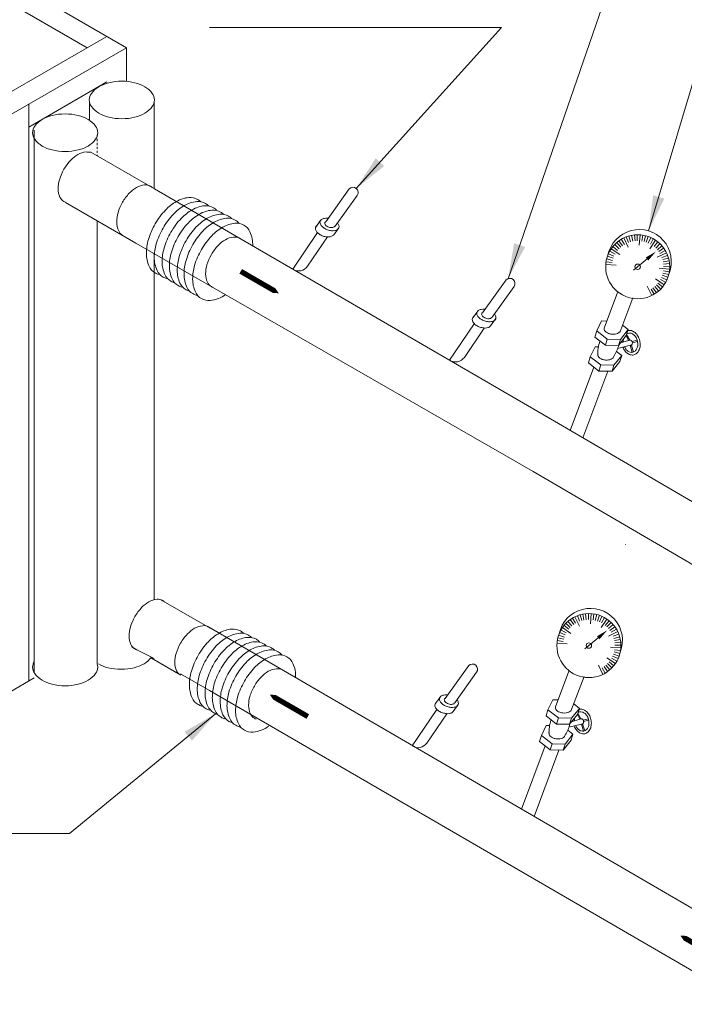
# Model space of a CAD drawing. Header units: millimetres. Extents: x 5491 to 7064, y -905 to 1700.
# Tile 5 of 18: x 5794 to 5831, y -717 to -662. Entities that reach past the tile are written whole.
import ezdxf

# ---------------------------------------------------------------- set-up
doc = ezdxf.new("R2010")
doc.units = ezdxf.units.MM
doc.linetypes.add('HIDDEN', pattern=[0.375, 0.25, -0.125])
for name, color, linetype, lineweight in [('ETA BFV', 150, 'Continuous', 0), ('HVAC TEXT', 7, 'Continuous', 18), ('MEPTEK-SECTION', 7, 'Continuous', 0), ('POWER LOOP', 6, 'Continuous', 0)]:
    doc.layers.add(name, color=color, linetype=linetype, lineweight=lineweight)
for name, color, linetype in [('ETA-AC-CHR', 6, 'Continuous'), ('ETA-AC-CHS', 1, 'Continuous'), ('ETA-AC-CHWR', 6, 'HIDDEN'), ('ETA-AC-CHWS', 5, 'Continuous'), ('ETATITLE', 7, 'Continuous')]:
    doc.layers.add(name, color=color, linetype=linetype)
doc.styles.get("Standard").update_dxf_attribs({"font": 'arial.ttf'})
doc.dimstyles.new('ISO-25', dxfattribs={"dimtxt": 6, "dimasz": 6, "dimexe": 1.25, "dimexo": 0.625, "dimtad": 1, "dimdec": 0, "dimlunit": 4, "dimtxsty": 'Standard', "dimcen": 2.5, "dimclrd": 8, "dimclre": 8, "dimadec": 0, "dimazin": 0, "dimtfac": 1, "dimtdec": 0, "dimtmove": 0, "dimatfit": 3, "dimfxl": 0, "dimarcsym": 0})

# ---------------------------------------------------------------- blocks, each defined once
blk = doc.blocks.new('A$C54963D65')
at = {"color": 0, "lineweight": 0}
for points in [[(136.86, -480.975, 0, 1.78, 0), (135.273, -480.059, 0.297, 0.297, 0), (134.716, -479.737, 0.297, 0.297, 0)], [(136.355, -503.605, 0, 1.78, 0), (137.943, -504.522, 0.297, 0.297, 0), (138.499, -504.843, 0.297, 0.297, 0)], [(159.5, -517.19, 0, 1.78, 0), (161.087, -518.106, 0.297, 0.297, 0), (161.644, -518.428, 0.297, 0.297, 0)]]:
    blk.add_lwpolyline(points, format="xyseb", dxfattribs=at)
at = {"layer": 'ETA BFV', "color": 0, "lineweight": 0}
for p, q in [((140.834, -475.089), (139.505, -476.948)), ((140.044, -477.186), (141.281, -475.456)), ((139.201, -476.896), (138.942, -477.244)), ((140.243, -477.285), (139.957, -477.679)), ((137.646, -479.613), (139.039, -477.556)), ((138.483, -479.452), (139.604, -477.797)), ((156.037, -478.017), (156.236, -478.293)), ((156.168, -477.93), (156.343, -478.223)), ((156.307, -477.855), (156.562, -478.381)), ((156.451, -477.793), (156.573, -478.111)), ((156.601, -477.743), (156.694, -478.071)), ((156.754, -477.707), (156.818, -478.042)), ((156.91, -477.684), (156.945, -478.023)), ((157.067, -477.675), (157.072, -478.016)), ((157.224, -477.679), (157.182, -478.262)), ((157.381, -477.698), (157.327, -478.034)), ((157.535, -477.729), (157.452, -478.06)), ((157.686, -477.774), (157.574, -478.096)), ((157.832, -477.832), (157.693, -478.143)), ((158.107, -477.986), (157.779, -478.469)), ((157.973, -477.903), (157.807, -478.201)), ((155.518, -478.601), (155.815, -478.767)), ((155.6, -478.467), (156.084, -478.795)), ((155.694, -478.34), (155.959, -478.555)), ((155.799, -478.223), (156.043, -478.46)), ((155.913, -478.115), (156.136, -478.372)), ((158.234, -478.08), (158.019, -478.344)), ((158.351, -478.184), (158.114, -478.429)), ((158.459, -478.299), (158.202, -478.522)), ((158.557, -478.422), (158.281, -478.622)), ((158.644, -478.554), (158.351, -478.729)), ((155.344, -479.039), (155.674, -479.122)), ((155.389, -478.888), (155.711, -479)), ((155.447, -478.742), (155.758, -478.881)), ((157.622, -479.039), (156.862, -479.673)), ((158.719, -478.692), (158.193, -478.947)), ((158.781, -478.837), (158.463, -478.958)), ((158.831, -478.986), (158.503, -479.079)), ((158.867, -479.14), (158.532, -479.204)), ((155.294, -479.349), (155.877, -479.392)), ((155.312, -479.193), (155.649, -479.247)), ((158.895, -479.61), (158.312, -479.568)), ((158.876, -479.766), (158.54, -479.712)), ((158.89, -479.295), (158.551, -479.33)), ((158.899, -479.452), (158.558, -479.458)), ((149.676, -480.225), (148.347, -482.084)), ((158.588, -480.493), (158.105, -480.165)), ((158.671, -480.359), (158.373, -480.193)), ((158.741, -480.218), (158.431, -480.078)), ((158.8, -480.071), (158.478, -479.96)), ((158.845, -479.921), (158.514, -479.837)), ((148.886, -482.322), (150.123, -480.592)), ((157.882, -481.104), (157.627, -480.578)), ((158.02, -481.029), (157.845, -480.737)), ((158.152, -480.943), (157.952, -480.666)), ((158.275, -480.845), (158.052, -480.587)), ((158.39, -480.737), (158.145, -480.499)), ((158.494, -480.619), (158.23, -480.404)), ((155.208, -482.935), (155.954, -480.922)), ((156.083, -483.181), (156.826, -481.225)), ((148.043, -482.032), (147.784, -482.38)), ((149.084, -482.421), (148.799, -482.815)), ((146.488, -484.749), (147.881, -482.692)), ((147.325, -484.588), (148.446, -482.933)), ((155.055, -482.535), (154.785, -483.099)), ((155.353, -482.543), (155.055, -482.535)), ((156.558, -483.023), (156.118, -483.576)), ((156.238, -482.773), (156.558, -483.023)), ((156.558, -483.023), (156.45, -483.365)), ((154.785, -483.099), (154.677, -483.442)), ((154.677, -483.442), (155.27, -483.905)), ((154.785, -483.099), (155.378, -483.562)), ((155.378, -483.562), (155.27, -483.905)), ((156.118, -483.576), (155.378, -483.562)), ((156.45, -483.365), (156.01, -483.919)), ((156.118, -483.576), (156.01, -483.919)), ((156.585, -483.627), (156.445, -483.372)), ((156.645, -483.616), (156.471, -483.299)), ((154.694, -483.992), (154.424, -484.556)), ((154.877, -483.997), (154.694, -483.992)), ((156.01, -483.919), (155.27, -483.905)), ((156.682, -483.904), (155.959, -484.091)), ((156.642, -483.611), (156.048, -483.792)), ((156.668, -483.908), (156.786, -484.307)), ((156.742, -483.895), (156.859, -484.288)), ((156.777, -483.695), (157.064, -483.615)), ((156.795, -483.768), (157.083, -483.688)), ((154.424, -484.556), (154.316, -484.899)), ((154.424, -484.556), (155.017, -485.019)), ((156.197, -484.479), (155.757, -485.033)), ((155.902, -484.25), (156.197, -484.479)), ((156.197, -484.479), (156.089, -484.822)), ((153.292, -488.704), (154.62, -485.136)), ((154.316, -484.899), (154.909, -485.361)), ((155.017, -485.019), (154.909, -485.361)), ((155.757, -485.033), (155.017, -485.019)), ((156.089, -484.822), (155.649, -485.376)), ((155.757, -485.033), (155.649, -485.376)), ((154.009, -489.126), (155.407, -485.371)), ((155.649, -485.376), (154.909, -485.361)), ((153.85, -499.104), (153.943, -499.431)), ((154.003, -499.067), (154.067, -499.402)), ((154.159, -499.044), (154.194, -499.383)), ((154.316, -499.035), (154.321, -499.376)), ((154.473, -499.039), (154.431, -499.622)), ((154.63, -499.058), (154.576, -499.394)), ((154.784, -499.089), (154.701, -499.42)), ((154.935, -499.135), (154.823, -499.456)), ((152.943, -499.701), (153.208, -499.916)), ((153.048, -499.583), (153.292, -499.82)), ((153.162, -499.475), (153.385, -499.732)), ((153.286, -499.377), (153.485, -499.653)), ((153.417, -499.29), (153.592, -499.583)), ((153.556, -499.216), (153.811, -499.741)), ((153.7, -499.153), (153.822, -499.472)), ((155.081, -499.193), (154.942, -499.504)), ((155.356, -499.346), (155.028, -499.83)), ((155.222, -499.263), (155.056, -499.561)), ((155.483, -499.44), (155.268, -499.704)), ((155.6, -499.544), (155.363, -499.789)), ((155.708, -499.659), (155.451, -499.882)), ((152.638, -500.248), (152.96, -500.36)), ((152.696, -500.102), (153.007, -500.241)), ((152.767, -499.961), (153.064, -500.127)), ((152.849, -499.827), (153.333, -500.155)), ((155.968, -500.052), (155.442, -500.307)), ((155.806, -499.782), (155.53, -499.982)), ((155.893, -499.914), (155.6, -500.089)), ((156.03, -500.197), (155.712, -500.318)), ((152.543, -500.71), (153.126, -500.752)), ((152.561, -500.553), (152.898, -500.607)), ((152.593, -500.399), (152.923, -500.482)), ((154.871, -500.4), (154.111, -501.033)), ((156.08, -500.346), (155.752, -500.44)), ((156.116, -500.5), (155.781, -500.564)), ((156.139, -500.655), (155.8, -500.69)), ((156.148, -500.813), (155.807, -500.818)), ((156.144, -500.97), (155.561, -500.928)), ((156.049, -501.432), (155.727, -501.32)), ((156.094, -501.281), (155.763, -501.197)), ((156.125, -501.126), (155.789, -501.072)), ((155.837, -501.853), (155.354, -501.525)), ((155.639, -502.097), (155.394, -501.86)), ((155.743, -501.979), (155.479, -501.764)), ((155.92, -501.719), (155.622, -501.553)), ((155.99, -501.578), (155.68, -501.439)), ((147.569, -501.973), (146.24, -503.832)), ((146.778, -504.071), (148.015, -502.34)), ((152.457, -504.295), (153.203, -502.282)), ((155.131, -502.464), (154.876, -501.938)), ((155.269, -502.389), (155.094, -502.097)), ((155.401, -502.303), (155.201, -502.027)), ((155.524, -502.205), (155.301, -501.947)), ((153.332, -504.541), (154.075, -502.585)), ((145.936, -503.78), (145.676, -504.128)), ((152.304, -503.895), (152.034, -504.459)), ((152.602, -503.904), (152.304, -503.895)), ((153.487, -504.134), (153.807, -504.383)), ((144.38, -506.497), (145.774, -504.44)), ((145.217, -506.336), (146.339, -504.681)), ((146.977, -504.169), (146.692, -504.563)), ((152.034, -504.459), (151.926, -504.802)), ((152.034, -504.459), (152.627, -504.922)), ((153.807, -504.383), (153.367, -504.936)), ((153.807, -504.383), (153.699, -504.726)), ((153.894, -504.976), (153.72, -504.659)), ((151.926, -504.802), (152.519, -505.265)), ((152.627, -504.922), (152.519, -505.265)), ((153.367, -504.936), (152.627, -504.922)), ((153.699, -504.726), (153.259, -505.279)), ((153.367, -504.936), (153.259, -505.279)), ((153.891, -504.971), (153.297, -505.152)), ((153.834, -504.987), (153.694, -504.732)), ((154.026, -505.055), (154.313, -504.975)), ((154.044, -505.128), (154.332, -505.048)), ((151.943, -505.352), (151.673, -505.916)), ((152.126, -505.357), (151.943, -505.352)), ((153.259, -505.279), (152.519, -505.265)), ((153.151, -505.61), (153.446, -505.84)), ((153.931, -505.265), (153.208, -505.451)), ((153.917, -505.268), (154.035, -505.667)), ((153.991, -505.255), (154.108, -505.648)), ((151.673, -505.916), (151.565, -506.259)), ((151.565, -506.259), (152.158, -506.722)), ((151.673, -505.916), (152.266, -506.379)), ((153.338, -506.182), (152.898, -506.736)), ((153.446, -505.84), (153.006, -506.393)), ((153.446, -505.84), (153.338, -506.182)), ((150.541, -510.064), (151.869, -506.496)), ((151.26, -510.481), (152.656, -506.731)), ((152.266, -506.379), (152.158, -506.722)), ((152.898, -506.736), (152.158, -506.722)), ((153.006, -506.393), (152.266, -506.379)), ((153.006, -506.393), (152.898, -506.736))]:
    blk.add_line(p, q, dxfattribs=at)
for points in [[(139.632, -476.744, 0.006536), (139.607, -476.742, 0.072341), (139.424, -476.75, 0.106617), (139.266, -476.817, 0.156851), (139.196, -476.911, 0.156851), (139.193, -477.029, 0.106617), (139.275, -477.179, 0.072341), (139.413, -477.298, 0.058752), (139.616, -477.397, 0.058752), (139.835, -477.445, 0.072341), (140.018, -477.437, 0.106617), (140.175, -477.37, 0.156851), (140.246, -477.276, 0.156851), (140.249, -477.158, 0.106617), (140.167, -477.008, 0.004734), (140.159, -476.999, 0.058752)], [(138.99, -477.18, 0.129851), (138.935, -477.261, 0.156851), (138.933, -477.379, 0.106617), (139.015, -477.529, 0.072341), (139.153, -477.649, 0.058752), (139.355, -477.747, 0.058752), (139.575, -477.795, 0.072341), (139.758, -477.787, 0.106617), (139.915, -477.72, 0.088569), (139.963, -477.672, 0.156851)], [(139.493, -476.941, 0.136068), (139.462, -476.986, 0.156851), (139.46, -477.049, 0.106617), (139.504, -477.13, 0.072341), (139.579, -477.194, 0.058752), (139.687, -477.247, 0.058752), (139.805, -477.273, 0.072341), (139.904, -477.268, 0.106617), (139.988, -477.233, 0.127865), (140.022, -477.193, 0.156851)], [(148.473, -481.88, 0.006536), (148.449, -481.877, 0.072341), (148.266, -481.886, 0.106617), (148.108, -481.953, 0.156851), (148.038, -482.047, 0.156851), (148.035, -482.165, 0.106617), (148.117, -482.315, 0.072341), (148.255, -482.434, 0.058752), (148.458, -482.532, 0.058752), (148.677, -482.581, 0.072341), (148.86, -482.573, 0.106617), (149.017, -482.506, 0.156851), (149.088, -482.411, 0.156851), (149.091, -482.294, 0.106617), (149.009, -482.144, 0.004734), (149.001, -482.135, 0.058752)], [(147.832, -482.316, 0.129851), (147.777, -482.397, 0.156851), (147.774, -482.515, 0.106617), (147.857, -482.665, 0.072341), (147.995, -482.785, 0.058752), (148.197, -482.883, 0.058752), (148.417, -482.931, 0.072341), (148.599, -482.923, 0.106617), (148.757, -482.856, 0.088569), (148.804, -482.808, 0.156851)], [(148.335, -482.076, 0.136068), (148.304, -482.122, 0.156851), (148.302, -482.185, 0.106617), (148.346, -482.266, 0.072341), (148.421, -482.33, 0.058752), (148.529, -482.383, 0.058752), (148.647, -482.409, 0.072341), (148.746, -482.404, 0.106617), (148.83, -482.368, 0.127865), (148.864, -482.329, 0.156851)], [(155.212, -482.957, 0.037055), (155.208, -482.98, 0.156851), (155.229, -483.073, 0.106617), (155.323, -483.176, 0.072341), (155.455, -483.244, 0.058752), (155.634, -483.283, 0.058752), (155.817, -483.279, 0.072341), (155.961, -483.237, 0.106617), (156.072, -483.154, 0), (156.073, -483.153)], [(156.258, -484.014, 0.035745), (156.318, -484.139, 0.08391), (156.473, -484.329, 0.106544), (156.678, -484.443, 0.130894), (156.87, -484.449, 0.130894), (157.039, -484.36, 0.106544), (157.174, -484.168, 0.08391), (157.231, -483.929, 0.072816), (157.208, -483.649, 0.072816), (157.106, -483.386, 0.08391), (156.951, -483.196, 0.106544), (156.746, -483.082, 0.130894), (156.554, -483.076, 0.010021), (156.54, -483.079)], [(156.292, -483.565, 0.029504), (156.283, -483.632, 0.028843), (156.283, -483.72)], [(156.347, -483.991, 0.024907), (156.381, -484.059, 0.08391), (156.503, -484.208, 0.106544), (156.664, -484.297, 0.130894), (156.814, -484.302, 0.130894), (156.947, -484.232, 0.106544), (157.053, -484.081, 0.08391), (157.098, -483.894, 0.072816), (157.08, -483.674, 0.072816), (157, -483.468, 0.08391), (156.878, -483.319, 0.106544), (156.717, -483.229, 0.130894), (156.567, -483.224, 0.076227), (156.484, -483.257)], [(156.192, -483.691, 0.014507), (156.195, -483.747)], [(156.682, -483.904, 0.116536), (156.719, -483.905, 0.130894), (156.755, -483.886, 0.106544), (156.783, -483.845, 0.08391), (156.795, -483.795, 0.072816), (156.79, -483.735, 0.072816), (156.769, -483.679, 0.08391), (156.736, -483.639, 0.106544), (156.693, -483.615, 0.130894), (156.652, -483.614, 0.0234), (156.645, -483.616)], [(154.859, -484.39, 0.077056), (154.847, -484.436, 0.156851), (154.868, -484.53, 0.106617), (154.962, -484.633, 0.072341), (155.094, -484.701, 0.058752), (155.273, -484.74, 0.058752), (155.457, -484.735, 0.072341), (155.6, -484.694, 0.106617), (155.711, -484.61, 0.156851), (155.749, -484.522, 0), (155.749, -484.521)], [(145.724, -504.064, 0.129851), (145.67, -504.145, 0.156851), (145.667, -504.263, 0.106617), (145.749, -504.413, 0.072341), (145.887, -504.533, 0.058752), (146.09, -504.631, 0.058752), (146.309, -504.679, 0.072341), (146.492, -504.671, 0.106617), (146.649, -504.604, 0.088569), (146.697, -504.556, 0.156851)], [(146.366, -503.628, 0.006536), (146.341, -503.626, 0.072341), (146.158, -503.634, 0.106617), (146.001, -503.701, 0.156851), (145.93, -503.795, 0.156851), (145.927, -503.913, 0.106617), (146.009, -504.063, 0.072341), (146.148, -504.182, 0.058752), (146.35, -504.281, 0.058752), (146.569, -504.329, 0.072341), (146.752, -504.321, 0.106617), (146.91, -504.254, 0.156851), (146.981, -504.16, 0.156851), (146.983, -504.042, 0.106617), (146.901, -503.892, 0.004734), (146.893, -503.883, 0.058752)], [(146.228, -503.825, 0.136068), (146.196, -503.87, 0.156851), (146.195, -503.933, 0.106617), (146.239, -504.014, 0.072341), (146.313, -504.078, 0.058752), (146.422, -504.131, 0.058752), (146.54, -504.157, 0.072341), (146.638, -504.153, 0.106617), (146.723, -504.117, 0.127865), (146.756, -504.077, 0.156851)], [(152.461, -504.317, 0.037055), (152.457, -504.34, 0.156851), (152.478, -504.433, 0.106617), (152.572, -504.536, 0.072341), (152.704, -504.604, 0.058752), (152.883, -504.643, 0.058752), (153.066, -504.639, 0.072341), (153.21, -504.597, 0.106617), (153.321, -504.514, 0), (153.322, -504.513)], [(153.507, -505.374, 0.035745), (153.567, -505.499, 0.08391), (153.722, -505.689, 0.106544), (153.927, -505.803, 0.130894), (154.119, -505.81, 0.130894), (154.288, -505.72, 0.106544), (154.423, -505.528, 0.08391), (154.48, -505.29, 0.072816), (154.457, -505.009, 0.072816), (154.355, -504.746, 0.08391), (154.2, -504.556, 0.106544), (153.995, -504.442, 0.130894), (153.803, -504.436, 0.010021), (153.789, -504.439)], [(153.596, -505.351, 0.024907), (153.63, -505.419, 0.08391), (153.752, -505.568, 0.106544), (153.913, -505.657, 0.130894), (154.063, -505.662, 0.130894), (154.196, -505.592, 0.106544), (154.302, -505.441, 0.08391), (154.347, -505.254, 0.072816), (154.329, -505.034, 0.072816), (154.249, -504.828, 0.08391), (154.127, -504.679, 0.106544), (153.966, -504.589, 0.130894), (153.816, -504.584, 0.076227), (153.733, -504.617)], [(153.441, -505.051, 0.014507), (153.444, -505.107)], [(153.541, -504.925, 0.029504), (153.532, -504.992, 0.028843), (153.532, -505.08)], [(153.931, -505.265, 0.116536), (153.968, -505.265, 0.130894), (154.004, -505.246, 0.106544), (154.032, -505.205, 0.08391), (154.044, -505.155, 0.072816), (154.039, -505.095, 0.072816), (154.018, -505.04, 0.08391), (153.985, -504.999, 0.106544), (153.942, -504.975, 0.130894), (153.901, -504.974, 0.0234), (153.894, -504.976)], [(152.108, -505.75, 0.077056), (152.096, -505.796, 0.156851), (152.117, -505.89, 0.106617), (152.211, -505.993, 0.072341), (152.343, -506.061, 0.058752), (152.522, -506.1, 0.058752), (152.706, -506.096, 0.072341), (152.849, -506.054, 0.106617), (152.96, -505.97, 0.156851), (152.998, -505.882, 0), (152.998, -505.881)]]:
    blk.add_lwpolyline(points, format="xyb", dxfattribs=at)
for centre, radius in [((157.094, -479.48), 1.805), ((157.094, -479.48), 0.153), ((154.343, -500.84), 1.805), ((154.343, -500.84), 0.153)]:
    blk.add_circle(centre, radius, dxfattribs=at)
for centre, radius, start, end in [((141.046, -475.286), 0.29, 324.1782, 136.9679), ((157.183, -479.188), 1.805, 338.2169, 167.9133), ((137.984, -479.108), 0.606, 236.2944, 325.4167), ((149.888, -480.422), 0.29, 324.1782, 136.9679), ((156.889, -484.359), 2.044, 160.2125, 183.8093), ((153.863, -483.328), 2.238, 328.385, 345.2532), ((146.826, -484.244), 0.606, 236.2944, 325.4167), ((154.432, -500.548), 1.805, 338.2169, 167.9133), ((147.78, -502.17), 0.29, 324.1782, 136.9679), ((154.138, -505.719), 2.044, 160.2125, 183.8093), ((151.112, -504.688), 2.238, 328.385, 345.2532), ((144.718, -505.992), 0.606, 236.2944, 325.4167)]:
    blk.add_arc(centre, radius, start, end, dxfattribs=at)
for points in [[(157.552, -478.955), (157.693, -479.124), (158.128, -478.618)], [(154.801, -500.315), (154.942, -500.484), (155.377, -499.978)]]:
    blk.add_solid(points, dxfattribs=at)
at = {"layer": 'ETA-AC-CHR', "color": 0, "lineweight": 0}
for p, q in [((123.075, -471.773), (123.075, -502.376)), ((129.861, -475.091), (126.272, -473.019)), ((129.861, -475.091), (152.628, -488.315)), ((128.811, -478.141), (124.836, -475.847)), ((126.63, -476.882), (126.63, -501.877)), ((128.811, -478.141), (151.195, -491.02)), ((152.628, -488.315), (173.254, -500.406)), ((151.195, -491.02), (171.667, -502.971))]:
    blk.add_line(p, q, dxfattribs=at)
blk.add_lwpolyline([(124.819, -470.862, 0.058752), (124.083, -470.948, 0.072341), (123.522, -471.172, 0.106617), (123.104, -471.551, 0.156851), (122.985, -471.921, 0.156851), (123.104, -472.291, 0.106617), (123.522, -472.67, 0.072341), (124.083, -472.893, 0.058752), (124.819, -472.98, 0.058752), (125.556, -472.893, 0.072341), (126.117, -472.67, 0.106617), (126.535, -472.291, 0.156851), (126.654, -471.921, 0.156851), (126.535, -471.551, 0.106617), (126.117, -471.172, 0.072341), (125.556, -470.948, 0.058752)], format="xyb", close=True, dxfattribs=at)
for points in [[(126.272, -473.019, 0.010967), (125.997, -473.007, 0.106617), (125.536, -473.155, 0.071406), (125.135, -473.471)], [(125.135, -473.471, 0.118537), (124.499, -474.57, 0.072341), (124.424, -475.082, 0.106617), (124.526, -475.555, 0.156851), (124.75, -475.802, 0.0439), (124.836, -475.842)], [(129.728, -475.014, 0.058746), (129.626, -474.938, 0.156851), (129.3, -474.868, 0.106617), (128.84, -475.016, 0.072341), (128.433, -475.336, 0.058752), (128.053, -475.846)], [(128.053, -475.846, 0.058752), (127.802, -476.43, 0.072341), (127.728, -476.942, 0.097525), (127.837, -477.459, 0.154287), (128.061, -477.714, 0.033394), (128.126, -477.746)], [(123.075, -501.724, 0.135827), (122.985, -502.05, 0.156851), (123.104, -502.42, 0.106617), (123.522, -502.799, 0.072341), (124.083, -503.022, 0.058752), (124.819, -503.109, 0.058752), (125.556, -503.022, 0.072341), (126.117, -502.799, 0.106617), (126.535, -502.42, 0.156851), (126.654, -502.05, 0.068914), (126.63, -501.877)]]:
    blk.add_lwpolyline(points, format="xyb", dxfattribs=at)
at = {"layer": 'ETA-AC-CHS', "color": 0, "lineweight": 0}
for p, q in [((126.186, -470.174), (126.186, -471.202)), ((129.83, -470.238), (129.83, -475.073)), ((129.83, -478.728), (129.83, -486.926)), ((129.83, -485.394), (129.83, -491.949)), ((129.83, -491.865), (129.83, -498.261)), ((128.862, -501.074), (128.586, -500.915)), ((128.862, -501.074), (129.83, -501.566))]:
    blk.add_line(p, q, dxfattribs=at)
blk.add_lwpolyline([(128.017, -469.016, 0.058752), (127.28, -469.103, 0.072341), (126.719, -469.326, 0.106617), (126.301, -469.705, 0.156851), (126.182, -470.075, 0.156851), (126.301, -470.445, 0.106617), (126.719, -470.824, 0.072341), (127.28, -471.047, 0.058752), (128.017, -471.134, 0.058752), (128.753, -471.047, 0.072341), (129.314, -470.824, 0.106617), (129.732, -470.445, 0.156851), (129.851, -470.075, 0.156851), (129.732, -469.705, 0.106617), (129.314, -469.326, 0.072341), (128.753, -469.103, 0.058752)], format="xyb", close=True, dxfattribs=at)
for points in [[(130.416, -498.369, 0.052881), (130.323, -498.302, 0.156851), (129.998, -498.232, 0.106617), (129.537, -498.38, 0.072341), (129.131, -498.7, 0.058752), (128.751, -499.21)], [(128.751, -499.21, 0.058752), (128.5, -499.794, 0.072341), (128.425, -500.306, 0.106617), (128.527, -500.779, 0.156851), (128.751, -501.026, 0.056111), (128.862, -501.074)], [(126.699, -501.877, 0.06937), (127.238, -502.088, 0.058752), (127.975, -502.175, 0.058752), (128.711, -502.088, 0.072341), (129.272, -501.865, 0.106617), (129.69, -501.486)]]:
    blk.add_lwpolyline(points, format="xyb", dxfattribs=at)
at = {"layer": 'ETA-AC-CHWR', "color": 0, "lineweight": 0, "ltscale": 0.5}
blk.add_line((126.63, -472.039), (126.63, -473.226), dxfattribs=at)
at = {"layer": 'ETA-AC-CHWS', "color": 0, "linetype": 'ByBlock', "lineweight": 0}
for p, q in [((133.119, -499.93), (130.219, -498.255)), ((132.859, -499.767), (134.614, -500.781)), ((134.614, -500.781), (173.039, -523.172)), ((131.341, -502.506), (129.692, -501.553)), ((131.318, -502.433), (132.965, -503.372)), ((132.965, -503.372), (180.975, -531.286))]:
    blk.add_line(p, q, dxfattribs=at)
for points in [[(132.994, -499.858, 0.052881), (132.901, -499.79, 0.156851), (132.575, -499.72, 0.106617), (132.115, -499.868, 0.072341), (131.709, -500.188, 0.058752), (131.328, -500.698)], [(131.328, -500.698, 0.058752), (131.077, -501.282, 0.072341), (131.003, -501.794, 0.106617), (131.105, -502.267, 0.099861), (131.23, -502.442)]]:
    blk.add_lwpolyline(points, format="xyb", dxfattribs=at)
at = {"layer": 'ETATITLE', "color": 0, "lineweight": 0}
for p, q in [((128.287, -467.128), (79.122, -438.743)), ((126.063, -467.128), (79.122, -440.027)), ((120.549, -470.311), (127.175, -466.486)), ((121.661, -470.953), (128.287, -467.128)), ((128.287, -469.027), (128.287, -467.128)), ((128.287, -467.128), (128.287, -469.027)), ((122.767, -471.599), (127.175, -469.054)), ((122.767, -502.844), (122.767, -470.315)), ((156.401, -495.162), (156.401, -495.15)), ((123.075, -502.667), (121.661, -503.483))]:
    blk.add_line(p, q, dxfattribs=at)
at = {"layer": 'HVAC TEXT'}
for points in [[(130.102, -479.91, -0.067761), (129.895, -479.825, -0.156851), (129.555, -479.449, -0.106617), (129.399, -478.729, -0.072341), (129.513, -477.95, -0.058752), (129.895, -477.061, -0.058752), (130.474, -476.285, -0.072341), (131.092, -475.797, -0.106617), (131.793, -475.572, -0.156851), (132.289, -475.679, -0.067761), (132.466, -475.816, -0.106617)], [(130.546, -480.145, -0.067761), (130.339, -480.06, -0.156851), (129.998, -479.684, -0.106617), (129.843, -478.964, -0.072341), (129.956, -478.185, -0.058752), (130.339, -477.296, -0.058752), (130.918, -476.52, -0.072341), (131.536, -476.032, -0.106617), (132.237, -475.807, -0.156851), (132.733, -475.913, -0.067761), (132.91, -476.05, -0.106617)], [(130.989, -480.379, -0.067761), (130.783, -480.295, -0.156851), (130.442, -479.919, -0.106617), (130.287, -479.199, -0.072341), (130.4, -478.419, -0.058752), (130.783, -477.53, -0.058752), (131.361, -476.754, -0.072341), (131.98, -476.267, -0.106617), (132.681, -476.041, -0.156851), (133.177, -476.148, -0.067761), (133.353, -476.285, -0.106617)], [(131.396, -480.625, -0.067761), (131.189, -480.54, -0.156851), (130.849, -480.164, -0.106617), (130.693, -479.445, -0.072341), (130.807, -478.665, -0.058752), (131.189, -477.776, -0.058752), (131.768, -477, -0.072341), (132.386, -476.513, -0.106617), (133.087, -476.287, -0.156851), (133.583, -476.394, -0.067761), (133.76, -476.531, -0.106617)], [(131.84, -480.86, -0.067761), (131.633, -480.775, -0.156851), (131.292, -480.399, -0.106617), (131.137, -479.679, -0.072341), (131.251, -478.9, -0.058752), (131.633, -478.011, -0.058752), (132.212, -477.235, -0.072341), (132.83, -476.747, -0.106617), (133.531, -476.522, -0.156851), (134.027, -476.629, -0.067761), (134.204, -476.765, -0.106617)], [(132.284, -481.094, -0.086487), (132.017, -480.996, -0.156851), (131.676, -480.621, -0.106617), (131.521, -479.901, -0.072341), (131.634, -479.121, -0.058752), (132.017, -478.232, -0.058752), (132.595, -477.456, -0.072341), (133.214, -476.969, -0.106617), (133.915, -476.743, -0.156851), (134.41, -476.85, -0.086487), (134.629, -477.032, -0.106617)], [(133.867, -481.05, -0.133713), (132.998, -481.384, -0.156851), (132.502, -481.277, -0.156851), (132.161, -480.901, -0.106617), (132.006, -480.181, -0.072341), (132.119, -479.402, -0.058752), (132.502, -478.512, -0.058752), (133.081, -477.737, -0.072341), (133.699, -477.249, -0.106617), (134.4, -477.023, -0.156851), (134.896, -477.13, -0.156851), (135.236, -477.506, -0.117754), (135.39, -478.303, -0.040346)], [(134.661, -477.882, 0.00832), (134.644, -477.87, 0.138708), (134.312, -477.804, 0.106617), (133.851, -477.953, 0.072341), (133.445, -478.273, 0.058752), (133.064, -478.783, 0.058752)], [(133.064, -478.783, 0.058752), (132.813, -479.367, 0.072341), (132.739, -479.88, 0.106617), (132.841, -480.353, 0.156851), (133.064, -480.6, 0.050131), (133.164, -480.645, 0.106617)], [(132.523, -504.25, -0.067761), (132.316, -504.165, -0.156851), (131.976, -503.79, -0.106617), (131.821, -503.07, -0.072341), (131.934, -502.29, -0.058752), (132.316, -501.401, -0.058752), (132.895, -500.625, -0.072341), (133.513, -500.138, -0.106617), (134.214, -499.912, -0.156851), (134.71, -500.019, -0.067761), (134.887, -500.156, -0.106617)], [(132.967, -504.485, -0.067761), (132.76, -504.4, -0.156851), (132.42, -504.024, -0.106617), (132.264, -503.304, -0.072341), (132.378, -502.525, -0.058752), (132.76, -501.636, -0.058752), (133.339, -500.86, -0.072341), (133.957, -500.372, -0.106617), (134.658, -500.147, -0.156851), (135.154, -500.254, -0.067761), (135.331, -500.39, -0.106617)], [(133.411, -504.719, -0.067761), (133.204, -504.635, -0.156851), (132.863, -504.259, -0.106617), (132.708, -503.539, -0.072341), (132.821, -502.76, -0.058752), (133.204, -501.87, -0.058752), (133.783, -501.095, -0.072341), (134.401, -500.607, -0.106617), (135.102, -500.381, -0.156851), (135.598, -500.488, -0.067761), (135.774, -500.625, -0.106617)], [(133.817, -504.965, -0.067761), (133.61, -504.881, -0.156851), (133.27, -504.505, -0.106617), (133.115, -503.785, -0.072341), (133.228, -503.005, -0.058752), (133.61, -502.116, -0.058752), (134.189, -501.341, -0.072341), (134.807, -500.853, -0.106617), (135.509, -500.627, -0.156851), (136.004, -500.734, -0.067761), (136.181, -500.871, -0.106617)], [(134.261, -505.2, -0.067761), (134.054, -505.115, -0.156851), (133.714, -504.739, -0.106617), (133.558, -504.019, -0.072341), (133.672, -503.24, -0.058752), (134.054, -502.351, -0.058752), (134.633, -501.575, -0.072341), (135.251, -501.087, -0.106617), (135.952, -500.862, -0.156851), (136.448, -500.969, -0.067761), (136.625, -501.106, -0.106617)], [(134.705, -505.434, -0.086487), (134.438, -505.337, -0.156851), (134.097, -504.961, -0.106617), (133.942, -504.241, -0.072341), (134.055, -503.461, -0.058752), (134.438, -502.572, -0.058752), (135.017, -501.797, -0.072341), (135.635, -501.309, -0.106617), (136.336, -501.083, -0.156851), (136.832, -501.19, -0.086487), (137.05, -501.373, -0.106617)], [(136.288, -505.391, -0.133713), (135.419, -505.724, -0.156851), (134.923, -505.617, -0.156851), (134.583, -505.241, -0.106617), (134.427, -504.521, -0.072341), (134.541, -503.742, -0.058752), (134.923, -502.853, -0.058752), (135.502, -502.077, -0.072341), (136.12, -501.589, -0.106617), (136.821, -501.363, -0.156851), (137.317, -501.47, -0.156851), (137.658, -501.846, -0.117754), (137.811, -502.643, -0.040346)], [(137.082, -502.222, 0.00832), (137.065, -502.21, 0.138708), (136.733, -502.144, 0.106617), (136.272, -502.293, 0.072341), (135.866, -502.613, 0.058752), (135.486, -503.123, 0.058752)], [(135.486, -503.123, 0.058752), (135.234, -503.708, 0.072341), (135.16, -504.22, 0.106617), (135.262, -504.693, 0.156851), (135.486, -504.94, 0.050131), (135.585, -504.985, 0.106617)]]:
    blk.add_lwpolyline(points, format="xyb", dxfattribs=at)
at = {"layer": 'ETATITLE', "color": 0, "lineweight": 0}
for points in [[(178.71, -487.978), (167.081, -439.838), (144.891, -439.838)], [(157.709, -477.461), (165.506, -451.241), (139.08, -451.241)], [(149.787, -480.151), (156.289, -461.321), (139.075, -461.321)], [(141.23, -475.063), (149.412, -465.996), (132.961, -465.996)]]:
    blk.add_leader(points, dimstyle='ISO-25', override={"dimasz": 2, "dimclrd": 256, "dimfxl": 0.03937, "dimarcsym": 1}, dxfattribs=at)
at = {"layer": 'MEPTEK-SECTION'}
blk.add_leader([(133.304, -504.684), (125.057, -511.441), (102.867, -511.441)], dimstyle='ISO-25', override={"dimasz": 2, "dimgap": 0, "dimtad": 0, "dimclrd": 256, "dimfxl": 0.03937, "dimarcsym": 1}, dxfattribs=at)

msp = doc.modelspace()

# ---------------------------------------------------------------- block references
at = {"layer": 'POWER LOOP'}
msp.add_blockref('A$C54963D65', (5671.673, -196.233), dxfattribs=at)

doc.saveas('drawing.dxf')
